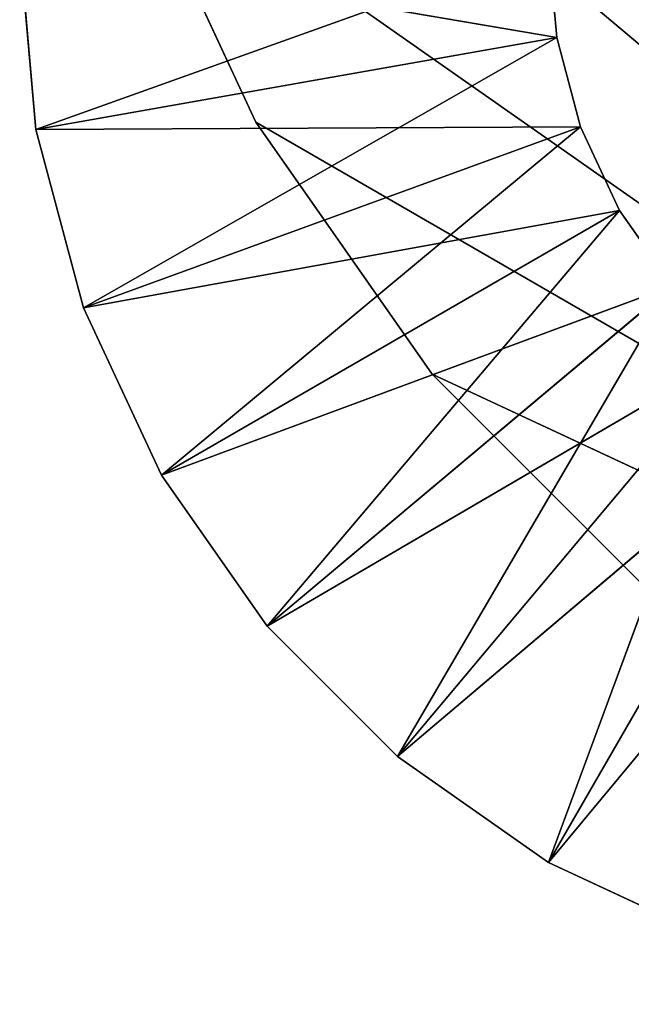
# Model space of a CAD drawing. Header units: centimetres. Extents: x 0.1 to 28.1, y 0.1 to 9.9.
# Tile 1 of 256: x 0.144 to 0.318, y 0.058 to 0.337. Entities that reach past the tile are written whole.
import ezdxf

# ---------------------------------------------------------------- set-up
doc = ezdxf.new("R2010")
doc.units = ezdxf.units.CM
doc.header["$LTSCALE"] = 2.54
doc.layers.get('0').update_dxf_attribs({"true_color": 0xff5454})

# ---------------------------------------------------------------- blocks, each defined once
blk = doc.blocks.new('P__ka na papier toaletowy COVUU.STL')
at = {"color": 0}
for p, q in [((0.15197, 0.47095, 34.05), (0.64437, 0.05778, 34.05)), ((0.15197, 0.47095, 34.05), (0.64437, 0.05778, 34.05)), ((0.15197, 0.47095, 34.25), (0.64437, 0.05778, 34.25)), ((0.15197, 0.47095, 34.25), (0.64437, 0.05778, 34.25)), ((0.21136, 0.30778, 34.05), (0.17453, 0.38677, 34.05)), ((0.17453, 0.38677, 34.05), (0.64437, 0.05778, 34.05)), ((0.17453, 0.38677, 34.05), (0.64437, 0.05778, 34.05)), ((0.17453, 0.38677, 34.25), (0.64437, 0.05778, 34.25)), ((0.17453, 0.38677, 34.25), (0.64437, 0.05778, 34.25)), ((0.17453, 0.38677, 34.25), (0.21136, 0.30778, 34.25)), ((0.17453, 0.38677, 34.25), (0.21136, 0.30778, 34.25)), ((0.17453, 0.38677, 34.25), (0.21136, 0.30778, 34.05)), ((0.17453, 0.38677, 34.25), (0.21136, 0.30778, 34.05)), ((0.21136, 0.30778, 34.05), (0.17453, 0.38677, 34.05)), ((0.14893, 0.30568, 26.95), (0.14437, 0.35778, 26.95)), ((0.14437, 0.35778, 29.45), (0.29665, 0.33173, 29.45)), ((0.14437, 0.35778, 29.45), (0.29665, 0.33173, 29.45)), ((0.14437, 0.35778, 29.45), (0.14893, 0.30568, 29.45)), ((0.14437, 0.35778, 29.45), (0.14893, 0.30568, 29.45)), ((0.14437, 0.35778, 29.45), (0.14893, 0.30568, 26.95)), ((0.14437, 0.35778, 29.45), (0.14893, 0.30568, 26.95)), ((0.14893, 0.30568, 26.95), (0.14437, 0.35778, 26.95)), ((0.14893, 0.30568, 26.95), (0.29437, 0.35778, 26.95)), ((0.14893, 0.30568, 26.95), (0.29437, 0.35778, 26.95)), ((0.29437, 0.35778, 26.95), (0.29665, 0.33173, 26.95)), ((0.29665, 0.33173, 29.45), (0.29437, 0.35778, 29.45)), ((0.29437, 0.35778, 29.45), (0.29665, 0.33173, 26.95)), ((0.29437, 0.35778, 26.95), (0.29665, 0.33173, 26.95)), ((0.29437, 0.35778, 29.45), (0.29665, 0.33173, 26.95)), ((0.29665, 0.33173, 29.45), (0.29437, 0.35778, 29.45)), ((0.14893, 0.30568, 26.95), (0.29665, 0.33173, 26.95)), ((0.14893, 0.30568, 26.95), (0.29665, 0.33173, 26.95)), ((0.14893, 0.30568, 29.45), (0.29665, 0.33173, 29.45)), ((0.14893, 0.30568, 29.45), (0.29665, 0.33173, 29.45)), ((0.16246, 0.25517, 26.95), (0.29665, 0.33173, 26.95)), ((0.16246, 0.25517, 26.95), (0.29665, 0.33173, 26.95)), ((0.29665, 0.33173, 26.95), (0.30342, 0.30647, 26.95)), ((0.30342, 0.30647, 29.45), (0.29665, 0.33173, 29.45)), ((0.29665, 0.33173, 29.45), (0.29665, 0.33173, 26.95)), ((0.29665, 0.33173, 29.45), (0.29665, 0.33173, 26.95)), ((0.29665, 0.33173, 29.45), (0.30342, 0.30647, 26.95)), ((0.29665, 0.33173, 26.95), (0.30342, 0.30647, 26.95)), ((0.29665, 0.33173, 29.45), (0.30342, 0.30647, 26.95)), ((0.30342, 0.30647, 29.45), (0.29665, 0.33173, 29.45)), ((0.26135, 0.23638, 34.05), (0.21136, 0.30778, 34.05)), ((0.21136, 0.30778, 34.05), (0.64437, 0.05778, 34.05)), ((0.21136, 0.30778, 34.05), (0.64437, 0.05778, 34.05)), ((0.21136, 0.30778, 34.25), (0.64437, 0.05778, 34.25)), ((0.21136, 0.30778, 34.25), (0.26135, 0.23638, 34.25)), ((0.21136, 0.30778, 34.25), (0.64437, 0.05778, 34.25)), ((0.21136, 0.30778, 34.25), (0.26135, 0.23638, 34.25)), ((0.21136, 0.30778, 34.25), (0.26135, 0.23638, 34.05)), ((0.21136, 0.30778, 34.25), (0.26135, 0.23638, 34.05)), ((0.21136, 0.30778, 34.25), (0.21136, 0.30778, 34.05)), ((0.26135, 0.23638, 34.05), (0.21136, 0.30778, 34.05)), ((0.21136, 0.30778, 34.25), (0.21136, 0.30778, 34.05)), ((0.14893, 0.30568, 29.45), (0.30342, 0.30647, 29.45)), ((0.14893, 0.30568, 29.45), (0.30342, 0.30647, 29.45)), ((0.16246, 0.25517, 26.95), (0.14893, 0.30568, 26.95)), ((0.14893, 0.30568, 29.45), (0.16246, 0.25517, 29.45)), ((0.14893, 0.30568, 29.45), (0.16246, 0.25517, 29.45)), ((0.14893, 0.30568, 29.45), (0.16246, 0.25517, 26.95)), ((0.14893, 0.30568, 29.45), (0.16246, 0.25517, 26.95)), ((0.14893, 0.30568, 29.45), (0.14893, 0.30568, 26.95)), ((0.16246, 0.25517, 26.95), (0.14893, 0.30568, 26.95)), ((0.14893, 0.30568, 29.45), (0.14893, 0.30568, 26.95)), ((0.16246, 0.25517, 26.95), (0.30342, 0.30647, 26.95)), ((0.16246, 0.25517, 26.95), (0.30342, 0.30647, 26.95)), ((0.16246, 0.25517, 29.45), (0.30342, 0.30647, 29.45)), ((0.16246, 0.25517, 29.45), (0.30342, 0.30647, 29.45)), ((0.18456, 0.20778, 26.95), (0.30342, 0.30647, 26.95)), ((0.18456, 0.20778, 26.95), (0.30342, 0.30647, 26.95)), ((0.30342, 0.30647, 26.95), (0.31447, 0.28278, 26.95)), ((0.31447, 0.28278, 29.45), (0.30342, 0.30647, 29.45)), ((0.30342, 0.30647, 29.45), (0.30342, 0.30647, 26.95)), ((0.30342, 0.30647, 29.45), (0.30342, 0.30647, 26.95)), ((0.30342, 0.30647, 29.45), (0.31447, 0.28278, 26.95)), ((0.30342, 0.30647, 26.95), (0.31447, 0.28278, 26.95)), ((0.30342, 0.30647, 29.45), (0.31447, 0.28278, 26.95)), ((0.31447, 0.28278, 29.45), (0.30342, 0.30647, 29.45)), ((0.16246, 0.25517, 29.45), (0.31447, 0.28278, 29.45)), ((0.16246, 0.25517, 29.45), (0.31447, 0.28278, 29.45)), ((0.18456, 0.20778, 26.95), (0.31447, 0.28278, 26.95)), ((0.18456, 0.20778, 26.95), (0.31447, 0.28278, 26.95)), ((0.18456, 0.20778, 29.45), (0.31447, 0.28278, 29.45)), ((0.18456, 0.20778, 29.45), (0.31447, 0.28278, 29.45)), ((0.21456, 0.16494, 26.95), (0.31447, 0.28278, 26.95)), ((0.21456, 0.16494, 26.95), (0.31447, 0.28278, 26.95)), ((0.31447, 0.28278, 26.95), (0.32946, 0.26136, 26.95)), ((0.32946, 0.26136, 29.45), (0.31447, 0.28278, 29.45)), ((0.31447, 0.28278, 29.45), (0.31447, 0.28278, 26.95)), ((0.31447, 0.28278, 29.45), (0.31447, 0.28278, 26.95)), ((0.31447, 0.28278, 29.45), (0.32946, 0.26136, 26.95)), ((0.31447, 0.28278, 26.95), (0.32946, 0.26136, 26.95)), ((0.31447, 0.28278, 29.45), (0.32946, 0.26136, 26.95)), ((0.32946, 0.26136, 29.45), (0.31447, 0.28278, 29.45)), ((0.18456, 0.20778, 29.45), (0.32946, 0.26136, 29.45)), ((0.18456, 0.20778, 29.45), (0.32946, 0.26136, 29.45)), ((0.21456, 0.16494, 26.95), (0.32946, 0.26136, 26.95)), ((0.21456, 0.16494, 26.95), (0.32946, 0.26136, 26.95)), ((0.21456, 0.16494, 29.45), (0.32946, 0.26136, 29.45)), ((0.21456, 0.16494, 29.45), (0.32946, 0.26136, 29.45)), ((0.25154, 0.12796, 26.95), (0.32946, 0.26136, 26.95)), ((0.25154, 0.12796, 26.95), (0.32946, 0.26136, 26.95)), ((0.18456, 0.20778, 26.95), (0.16246, 0.25517, 26.95)), ((0.16246, 0.25517, 29.45), (0.18456, 0.20778, 29.45)), ((0.16246, 0.25517, 29.45), (0.18456, 0.20778, 29.45)), ((0.16246, 0.25517, 29.45), (0.18456, 0.20778, 26.95)), ((0.16246, 0.25517, 29.45), (0.18456, 0.20778, 26.95)), ((0.16246, 0.25517, 29.45), (0.16246, 0.25517, 26.95)), ((0.18456, 0.20778, 26.95), (0.16246, 0.25517, 26.95)), ((0.16246, 0.25517, 29.45), (0.16246, 0.25517, 26.95)), ((0.21456, 0.16494, 29.45), (0.34795, 0.24287, 29.45)), ((0.21456, 0.16494, 29.45), (0.34795, 0.24287, 29.45)), ((0.25154, 0.12796, 26.95), (0.34795, 0.24287, 26.95)), ((0.25154, 0.12796, 26.95), (0.34795, 0.24287, 26.95)), ((0.25154, 0.12796, 29.45), (0.34795, 0.24287, 29.45)), ((0.25154, 0.12796, 29.45), (0.34795, 0.24287, 29.45)), ((0.29437, 0.09797, 26.95), (0.34795, 0.24287, 26.95)), ((0.29437, 0.09797, 26.95), (0.34795, 0.24287, 26.95)), ((0.64437, 0.05778, 34.05), (0.26135, 0.23638, 34.05)), ((0.64437, 0.05778, 34.05), (0.26135, 0.23638, 34.05)), ((0.32298, 0.17475, 34.05), (0.26135, 0.23638, 34.05)), ((0.26135, 0.23638, 34.25), (0.64437, 0.05778, 34.25)), ((0.26135, 0.23638, 34.25), (0.64437, 0.05778, 34.25)), ((0.26135, 0.23638, 34.25), (0.32298, 0.17475, 34.25)), ((0.26135, 0.23638, 34.25), (0.32298, 0.17475, 34.25)), ((0.26135, 0.23638, 34.25), (0.32298, 0.17475, 34.05)), ((0.26135, 0.23638, 34.25), (0.32298, 0.17475, 34.05)), ((0.26135, 0.23638, 34.25), (0.26135, 0.23638, 34.05)), ((0.32298, 0.17475, 34.05), (0.26135, 0.23638, 34.05)), ((0.26135, 0.23638, 34.25), (0.26135, 0.23638, 34.05)), ((0.25154, 0.12796, 29.45), (0.36937, 0.22787, 29.45)), ((0.25154, 0.12796, 29.45), (0.36937, 0.22787, 29.45)), ((0.29437, 0.09797, 26.95), (0.36937, 0.22787, 26.95)), ((0.29437, 0.09797, 26.95), (0.36937, 0.22787, 26.95)), ((0.29437, 0.09797, 29.45), (0.36937, 0.22787, 29.45)), ((0.29437, 0.09797, 29.45), (0.36937, 0.22787, 29.45)), ((0.29437, 0.09797, 29.45), (0.39307, 0.21682, 29.45)), ((0.29437, 0.09797, 29.45), (0.39307, 0.21682, 29.45)), ((0.21456, 0.16494, 26.95), (0.18456, 0.20778, 26.95)), ((0.18456, 0.20778, 29.45), (0.21456, 0.16494, 29.45)), ((0.18456, 0.20778, 29.45), (0.21456, 0.16494, 29.45)), ((0.18456, 0.20778, 29.45), (0.21456, 0.16494, 26.95)), ((0.18456, 0.20778, 29.45), (0.21456, 0.16494, 26.95)), ((0.18456, 0.20778, 29.45), (0.18456, 0.20778, 26.95)), ((0.21456, 0.16494, 26.95), (0.18456, 0.20778, 26.95)), ((0.18456, 0.20778, 29.45), (0.18456, 0.20778, 26.95)), ((0.25154, 0.12796, 26.95), (0.21456, 0.16494, 26.95)), ((0.21456, 0.16494, 29.45), (0.25154, 0.12796, 29.45)), ((0.21456, 0.16494, 29.45), (0.25154, 0.12796, 29.45)), ((0.21456, 0.16494, 29.45), (0.25154, 0.12796, 26.95)), ((0.21456, 0.16494, 29.45), (0.25154, 0.12796, 26.95)), ((0.21456, 0.16494, 29.45), (0.21456, 0.16494, 26.95)), ((0.25154, 0.12796, 26.95), (0.21456, 0.16494, 26.95)), ((0.21456, 0.16494, 29.45), (0.21456, 0.16494, 26.95)), ((0.29437, 0.09797, 26.95), (0.25154, 0.12796, 26.95)), ((0.25154, 0.12796, 29.45), (0.29437, 0.09797, 29.45)), ((0.25154, 0.12796, 29.45), (0.29437, 0.09797, 29.45)), ((0.25154, 0.12796, 29.45), (0.29437, 0.09797, 26.95)), ((0.25154, 0.12796, 29.45), (0.29437, 0.09797, 26.95)), ((0.25154, 0.12796, 29.45), (0.25154, 0.12796, 26.95)), ((0.29437, 0.09797, 26.95), (0.25154, 0.12796, 26.95)), ((0.25154, 0.12796, 29.45), (0.25154, 0.12796, 26.95)), ((0.34177, 0.07587, 26.95), (0.29437, 0.09797, 26.95)), ((0.29437, 0.09797, 29.45), (0.34177, 0.07587, 29.45)), ((0.29437, 0.09797, 29.45), (0.34177, 0.07587, 29.45)), ((0.29437, 0.09797, 29.45), (0.34177, 0.07587, 26.95)), ((0.29437, 0.09797, 29.45), (0.34177, 0.07587, 26.95)), ((0.29437, 0.09797, 29.45), (0.29437, 0.09797, 26.95)), ((0.34177, 0.07587, 26.95), (0.29437, 0.09797, 26.95)), ((0.29437, 0.09797, 29.45), (0.29437, 0.09797, 26.95))]:
    blk.add_line(p, q, dxfattribs=at)
mesh = blk.add_polyface(dxfattribs=at)
corners = [(0.64437, 0.05778, 34.05), (0.14437, 0.55778, 34.05), (0.64437, 9.85778, 34.05)]
mesh.append_faces([[corners[k] for k in face] for face in [(0, 1, 2)]], dxfattribs={"color": 0})
mesh = blk.add_polyface(dxfattribs=at)
corners = [(0.64437, 9.85778, 34.25), (0.14437, 9.35778, 34.25), (0.64437, 0.05778, 34.25)]
mesh.append_faces([[corners[k] for k in face] for face in [(0, 1, 2)]], dxfattribs={"color": 0})
mesh = blk.add_polyface(dxfattribs=at)
corners = [(0.64437, 0.05778, 34.25), (0.14437, 9.35778, 34.25), (0.14437, 0.55778, 34.25)]
mesh.append_faces([[corners[k] for k in face] for face in [(0, 1, 2)]], dxfattribs={"color": 0})
mesh = blk.add_polyface(dxfattribs=at)
corners = [(0.64437, 0.05778, 34.05), (0.15197, 0.47095, 34.05), (0.14437, 0.55778, 34.05)]
mesh.append_faces([[corners[k] for k in face] for face in [(0, 1, 2)]], dxfattribs={"color": 0})
mesh = blk.add_polyface(dxfattribs=at)
corners = [(0.64437, 0.05778, 34.25), (0.14437, 0.55778, 34.25), (0.15197, 0.47095, 34.25)]
mesh.append_faces([[corners[k] for k in face] for face in [(0, 1, 2)]], dxfattribs={"color": 0})
mesh = blk.add_polyface(dxfattribs=at)
corners = [(0.64437, 0.05778, 34.05), (0.17453, 0.38677, 34.05), (0.15197, 0.47095, 34.05)]
mesh.append_faces([[corners[k] for k in face] for face in [(0, 1, 2)]], dxfattribs={"color": 0})
mesh = blk.add_polyface(dxfattribs=at)
corners = [(0.64437, 0.05778, 34.25), (0.15197, 0.47095, 34.25), (0.17453, 0.38677, 34.25)]
mesh.append_faces([[corners[k] for k in face] for face in [(0, 1, 2)]], dxfattribs={"color": 0})
mesh = blk.add_polyface(dxfattribs=at)
corners = [(0.64437, 0.05778, 34.05), (0.21136, 0.30778, 34.05), (0.17453, 0.38677, 34.05)]
mesh.append_faces([[corners[k] for k in face] for face in [(0, 1, 2)]], dxfattribs={"color": 0})
mesh = blk.add_polyface(dxfattribs=at)
corners = [(0.64437, 0.05778, 34.25), (0.17453, 0.38677, 34.25), (0.21136, 0.30778, 34.25)]
mesh.append_faces([[corners[k] for k in face] for face in [(0, 1, 2)]], dxfattribs={"color": 0})
mesh = blk.add_polyface(dxfattribs=at)
corners = [(0.17453, 0.38677, 34.25), (0.21136, 0.30778, 34.05), (0.21136, 0.30778, 34.25)]
mesh.append_faces([[corners[k] for k in face] for face in [(0, 1, 2)]], dxfattribs={"color": 0})
mesh = blk.add_polyface(dxfattribs=at)
corners = [(0.17453, 0.38677, 34.05), (0.21136, 0.30778, 34.05), (0.17453, 0.38677, 34.25)]
mesh.append_faces([[corners[k] for k in face] for face in [(0, 1, 2)]], dxfattribs={"color": 0})
mesh = blk.add_polyface(dxfattribs=at)
corners = [(0.29437, 0.35778, 26.95), (0.14893, 0.30568, 26.95), (0.14437, 0.35778, 26.95)]
mesh.append_faces([[corners[k] for k in face] for face in [(0, 1, 2)]], dxfattribs={"color": 0})
mesh = blk.add_polyface(dxfattribs=at)
corners = [(0.29665, 0.33173, 29.45), (0.29437, 0.35778, 29.45), (0.14437, 0.35778, 29.45)]
mesh.append_faces([[corners[k] for k in face] for face in [(0, 1, 2)]], dxfattribs={"color": 0})
mesh = blk.add_polyface(dxfattribs=at)
corners = [(0.29665, 0.33173, 29.45), (0.14437, 0.35778, 29.45), (0.14893, 0.30568, 29.45)]
mesh.append_faces([[corners[k] for k in face] for face in [(0, 1, 2)]], dxfattribs={"color": 0})
mesh = blk.add_polyface(dxfattribs=at)
corners = [(0.14437, 0.35778, 29.45), (0.14893, 0.30568, 26.95), (0.14893, 0.30568, 29.45)]
mesh.append_faces([[corners[k] for k in face] for face in [(0, 1, 2)]], dxfattribs={"color": 0})
mesh = blk.add_polyface(dxfattribs=at)
corners = [(0.14437, 0.35778, 26.95), (0.14893, 0.30568, 26.95), (0.14437, 0.35778, 29.45)]
mesh.append_faces([[corners[k] for k in face] for face in [(0, 1, 2)]], dxfattribs={"color": 0})
mesh = blk.add_polyface(dxfattribs=at)
corners = [(0.29665, 0.33173, 26.95), (0.14893, 0.30568, 26.95), (0.29437, 0.35778, 26.95)]
mesh.append_faces([[corners[k] for k in face] for face in [(0, 1, 2)]], dxfattribs={"color": 0})
mesh = blk.add_polyface(dxfattribs=at)
corners = [(0.29437, 0.35778, 29.45), (0.29665, 0.33173, 26.95), (0.29437, 0.35778, 26.95)]
mesh.append_faces([[corners[k] for k in face] for face in [(0, 1, 2)]], dxfattribs={"color": 0})
mesh = blk.add_polyface(dxfattribs=at)
corners = [(0.29437, 0.35778, 29.45), (0.29665, 0.33173, 29.45), (0.29665, 0.33173, 26.95)]
mesh.append_faces([[corners[k] for k in face] for face in [(0, 1, 2)]], dxfattribs={"color": 0})
mesh = blk.add_polyface(dxfattribs=at)
corners = [(0.29665, 0.33173, 26.95), (0.16246, 0.25517, 26.95), (0.14893, 0.30568, 26.95)]
mesh.append_faces([[corners[k] for k in face] for face in [(0, 1, 2)]], dxfattribs={"color": 0})
mesh = blk.add_polyface(dxfattribs=at)
corners = [(0.30342, 0.30647, 29.45), (0.29665, 0.33173, 29.45), (0.14893, 0.30568, 29.45)]
mesh.append_faces([[corners[k] for k in face] for face in [(0, 1, 2)]], dxfattribs={"color": 0})
mesh = blk.add_polyface(dxfattribs=at)
corners = [(0.30342, 0.30647, 26.95), (0.16246, 0.25517, 26.95), (0.29665, 0.33173, 26.95)]
mesh.append_faces([[corners[k] for k in face] for face in [(0, 1, 2)]], dxfattribs={"color": 0})
mesh = blk.add_polyface(dxfattribs=at)
corners = [(0.29665, 0.33173, 29.45), (0.30342, 0.30647, 26.95), (0.29665, 0.33173, 26.95)]
mesh.append_faces([[corners[k] for k in face] for face in [(0, 1, 2)]], dxfattribs={"color": 0})
mesh = blk.add_polyface(dxfattribs=at)
corners = [(0.29665, 0.33173, 29.45), (0.30342, 0.30647, 29.45), (0.30342, 0.30647, 26.95)]
mesh.append_faces([[corners[k] for k in face] for face in [(0, 1, 2)]], dxfattribs={"color": 0})
mesh = blk.add_polyface(dxfattribs=at)
corners = [(0.64437, 0.05778, 34.05), (0.26135, 0.23638, 34.05), (0.21136, 0.30778, 34.05)]
mesh.append_faces([[corners[k] for k in face] for face in [(0, 1, 2)]], dxfattribs={"color": 0})
mesh = blk.add_polyface(dxfattribs=at)
corners = [(0.64437, 0.05778, 34.25), (0.21136, 0.30778, 34.25), (0.26135, 0.23638, 34.25)]
mesh.append_faces([[corners[k] for k in face] for face in [(0, 1, 2)]], dxfattribs={"color": 0})
mesh = blk.add_polyface(dxfattribs=at)
corners = [(0.21136, 0.30778, 34.25), (0.26135, 0.23638, 34.05), (0.26135, 0.23638, 34.25)]
mesh.append_faces([[corners[k] for k in face] for face in [(0, 1, 2)]], dxfattribs={"color": 0})
mesh = blk.add_polyface(dxfattribs=at)
corners = [(0.21136, 0.30778, 34.05), (0.26135, 0.23638, 34.05), (0.21136, 0.30778, 34.25)]
mesh.append_faces([[corners[k] for k in face] for face in [(0, 1, 2)]], dxfattribs={"color": 0})
mesh = blk.add_polyface(dxfattribs=at)
corners = [(0.30342, 0.30647, 29.45), (0.14893, 0.30568, 29.45), (0.16246, 0.25517, 29.45)]
mesh.append_faces([[corners[k] for k in face] for face in [(0, 1, 2)]], dxfattribs={"color": 0})
mesh = blk.add_polyface(dxfattribs=at)
corners = [(0.14893, 0.30568, 29.45), (0.16246, 0.25517, 26.95), (0.16246, 0.25517, 29.45)]
mesh.append_faces([[corners[k] for k in face] for face in [(0, 1, 2)]], dxfattribs={"color": 0})
mesh = blk.add_polyface(dxfattribs=at)
corners = [(0.14893, 0.30568, 26.95), (0.16246, 0.25517, 26.95), (0.14893, 0.30568, 29.45)]
mesh.append_faces([[corners[k] for k in face] for face in [(0, 1, 2)]], dxfattribs={"color": 0})
mesh = blk.add_polyface(dxfattribs=at)
corners = [(0.30342, 0.30647, 26.95), (0.18456, 0.20778, 26.95), (0.16246, 0.25517, 26.95)]
mesh.append_faces([[corners[k] for k in face] for face in [(0, 1, 2)]], dxfattribs={"color": 0})
mesh = blk.add_polyface(dxfattribs=at)
corners = [(0.31447, 0.28278, 29.45), (0.30342, 0.30647, 29.45), (0.16246, 0.25517, 29.45)]
mesh.append_faces([[corners[k] for k in face] for face in [(0, 1, 2)]], dxfattribs={"color": 0})
mesh = blk.add_polyface(dxfattribs=at)
corners = [(0.31447, 0.28278, 26.95), (0.18456, 0.20778, 26.95), (0.30342, 0.30647, 26.95)]
mesh.append_faces([[corners[k] for k in face] for face in [(0, 1, 2)]], dxfattribs={"color": 0})
mesh = blk.add_polyface(dxfattribs=at)
corners = [(0.30342, 0.30647, 29.45), (0.31447, 0.28278, 26.95), (0.30342, 0.30647, 26.95)]
mesh.append_faces([[corners[k] for k in face] for face in [(0, 1, 2)]], dxfattribs={"color": 0})
mesh = blk.add_polyface(dxfattribs=at)
corners = [(0.30342, 0.30647, 29.45), (0.31447, 0.28278, 29.45), (0.31447, 0.28278, 26.95)]
mesh.append_faces([[corners[k] for k in face] for face in [(0, 1, 2)]], dxfattribs={"color": 0})
mesh = blk.add_polyface(dxfattribs=at)
corners = [(0.31447, 0.28278, 29.45), (0.16246, 0.25517, 29.45), (0.18456, 0.20778, 29.45)]
mesh.append_faces([[corners[k] for k in face] for face in [(0, 1, 2)]], dxfattribs={"color": 0})
mesh = blk.add_polyface(dxfattribs=at)
corners = [(0.31447, 0.28278, 26.95), (0.21456, 0.16494, 26.95), (0.18456, 0.20778, 26.95)]
mesh.append_faces([[corners[k] for k in face] for face in [(0, 1, 2)]], dxfattribs={"color": 0})
mesh = blk.add_polyface(dxfattribs=at)
corners = [(0.32946, 0.26136, 29.45), (0.31447, 0.28278, 29.45), (0.18456, 0.20778, 29.45)]
mesh.append_faces([[corners[k] for k in face] for face in [(0, 1, 2)]], dxfattribs={"color": 0})
mesh = blk.add_polyface(dxfattribs=at)
corners = [(0.32946, 0.26136, 26.95), (0.21456, 0.16494, 26.95), (0.31447, 0.28278, 26.95)]
mesh.append_faces([[corners[k] for k in face] for face in [(0, 1, 2)]], dxfattribs={"color": 0})
mesh = blk.add_polyface(dxfattribs=at)
corners = [(0.31447, 0.28278, 29.45), (0.32946, 0.26136, 26.95), (0.31447, 0.28278, 26.95)]
mesh.append_faces([[corners[k] for k in face] for face in [(0, 1, 2)]], dxfattribs={"color": 0})
mesh = blk.add_polyface(dxfattribs=at)
corners = [(0.31447, 0.28278, 29.45), (0.32946, 0.26136, 29.45), (0.32946, 0.26136, 26.95)]
mesh.append_faces([[corners[k] for k in face] for face in [(0, 1, 2)]], dxfattribs={"color": 0})
mesh = blk.add_polyface(dxfattribs=at)
corners = [(0.32946, 0.26136, 29.45), (0.18456, 0.20778, 29.45), (0.21456, 0.16494, 29.45)]
mesh.append_faces([[corners[k] for k in face] for face in [(0, 1, 2)]], dxfattribs={"color": 0})
mesh = blk.add_polyface(dxfattribs=at)
corners = [(0.32946, 0.26136, 26.95), (0.25154, 0.12796, 26.95), (0.21456, 0.16494, 26.95)]
mesh.append_faces([[corners[k] for k in face] for face in [(0, 1, 2)]], dxfattribs={"color": 0})
mesh = blk.add_polyface(dxfattribs=at)
corners = [(0.34795, 0.24287, 29.45), (0.32946, 0.26136, 29.45), (0.21456, 0.16494, 29.45)]
mesh.append_faces([[corners[k] for k in face] for face in [(0, 1, 2)]], dxfattribs={"color": 0})
mesh = blk.add_polyface(dxfattribs=at)
corners = [(0.34795, 0.24287, 26.95), (0.25154, 0.12796, 26.95), (0.32946, 0.26136, 26.95)]
mesh.append_faces([[corners[k] for k in face] for face in [(0, 1, 2)]], dxfattribs={"color": 0})
mesh = blk.add_polyface(dxfattribs=at)
corners = [(0.16246, 0.25517, 29.45), (0.18456, 0.20778, 26.95), (0.18456, 0.20778, 29.45)]
mesh.append_faces([[corners[k] for k in face] for face in [(0, 1, 2)]], dxfattribs={"color": 0})
mesh = blk.add_polyface(dxfattribs=at)
corners = [(0.16246, 0.25517, 26.95), (0.18456, 0.20778, 26.95), (0.16246, 0.25517, 29.45)]
mesh.append_faces([[corners[k] for k in face] for face in [(0, 1, 2)]], dxfattribs={"color": 0})
mesh = blk.add_polyface(dxfattribs=at)
corners = [(0.34795, 0.24287, 29.45), (0.21456, 0.16494, 29.45), (0.25154, 0.12796, 29.45)]
mesh.append_faces([[corners[k] for k in face] for face in [(0, 1, 2)]], dxfattribs={"color": 0})
mesh = blk.add_polyface(dxfattribs=at)
corners = [(0.34795, 0.24287, 26.95), (0.29437, 0.09797, 26.95), (0.25154, 0.12796, 26.95)]
mesh.append_faces([[corners[k] for k in face] for face in [(0, 1, 2)]], dxfattribs={"color": 0})
mesh = blk.add_polyface(dxfattribs=at)
corners = [(0.36937, 0.22787, 29.45), (0.34795, 0.24287, 29.45), (0.25154, 0.12796, 29.45)]
mesh.append_faces([[corners[k] for k in face] for face in [(0, 1, 2)]], dxfattribs={"color": 0})
mesh = blk.add_polyface(dxfattribs=at)
corners = [(0.36937, 0.22787, 26.95), (0.29437, 0.09797, 26.95), (0.34795, 0.24287, 26.95)]
mesh.append_faces([[corners[k] for k in face] for face in [(0, 1, 2)]], dxfattribs={"color": 0})
mesh = blk.add_polyface(dxfattribs=at)
corners = [(0.64437, 0.05778, 34.05), (0.32298, 0.17475, 34.05), (0.26135, 0.23638, 34.05)]
mesh.append_faces([[corners[k] for k in face] for face in [(0, 1, 2)]], dxfattribs={"color": 0})
mesh = blk.add_polyface(dxfattribs=at)
corners = [(0.64437, 0.05778, 34.25), (0.26135, 0.23638, 34.25), (0.32298, 0.17475, 34.25)]
mesh.append_faces([[corners[k] for k in face] for face in [(0, 1, 2)]], dxfattribs={"color": 0})
mesh = blk.add_polyface(dxfattribs=at)
corners = [(0.26135, 0.23638, 34.25), (0.32298, 0.17475, 34.05), (0.32298, 0.17475, 34.25)]
mesh.append_faces([[corners[k] for k in face] for face in [(0, 1, 2)]], dxfattribs={"color": 0})
mesh = blk.add_polyface(dxfattribs=at)
corners = [(0.26135, 0.23638, 34.25), (0.26135, 0.23638, 34.05), (0.32298, 0.17475, 34.05)]
mesh.append_faces([[corners[k] for k in face] for face in [(0, 1, 2)]], dxfattribs={"color": 0})
mesh = blk.add_polyface(dxfattribs=at)
corners = [(0.36937, 0.22787, 29.45), (0.25154, 0.12796, 29.45), (0.29437, 0.09797, 29.45)]
mesh.append_faces([[corners[k] for k in face] for face in [(0, 1, 2)]], dxfattribs={"color": 0})
mesh = blk.add_polyface(dxfattribs=at)
corners = [(0.36937, 0.22787, 26.95), (0.34177, 0.07587, 26.95), (0.29437, 0.09797, 26.95)]
mesh.append_faces([[corners[k] for k in face] for face in [(0, 1, 2)]], dxfattribs={"color": 0})
mesh = blk.add_polyface(dxfattribs=at)
corners = [(0.39307, 0.21682, 29.45), (0.36937, 0.22787, 29.45), (0.29437, 0.09797, 29.45)]
mesh.append_faces([[corners[k] for k in face] for face in [(0, 1, 2)]], dxfattribs={"color": 0})
mesh = blk.add_polyface(dxfattribs=at)
corners = [(0.39307, 0.21682, 29.45), (0.29437, 0.09797, 29.45), (0.34177, 0.07587, 29.45)]
mesh.append_faces([[corners[k] for k in face] for face in [(0, 1, 2)]], dxfattribs={"color": 0})
mesh = blk.add_polyface(dxfattribs=at)
corners = [(0.18456, 0.20778, 29.45), (0.21456, 0.16494, 26.95), (0.21456, 0.16494, 29.45)]
mesh.append_faces([[corners[k] for k in face] for face in [(0, 1, 2)]], dxfattribs={"color": 0})
mesh = blk.add_polyface(dxfattribs=at)
corners = [(0.18456, 0.20778, 26.95), (0.21456, 0.16494, 26.95), (0.18456, 0.20778, 29.45)]
mesh.append_faces([[corners[k] for k in face] for face in [(0, 1, 2)]], dxfattribs={"color": 0})
mesh = blk.add_polyface(dxfattribs=at)
corners = [(0.21456, 0.16494, 29.45), (0.25154, 0.12796, 26.95), (0.25154, 0.12796, 29.45)]
mesh.append_faces([[corners[k] for k in face] for face in [(0, 1, 2)]], dxfattribs={"color": 0})
mesh = blk.add_polyface(dxfattribs=at)
corners = [(0.21456, 0.16494, 29.45), (0.21456, 0.16494, 26.95), (0.25154, 0.12796, 26.95)]
mesh.append_faces([[corners[k] for k in face] for face in [(0, 1, 2)]], dxfattribs={"color": 0})
mesh = blk.add_polyface(dxfattribs=at)
corners = [(0.25154, 0.12796, 29.45), (0.29437, 0.09797, 26.95), (0.29437, 0.09797, 29.45)]
mesh.append_faces([[corners[k] for k in face] for face in [(0, 1, 2)]], dxfattribs={"color": 0})
mesh = blk.add_polyface(dxfattribs=at)
corners = [(0.25154, 0.12796, 29.45), (0.25154, 0.12796, 26.95), (0.29437, 0.09797, 26.95)]
mesh.append_faces([[corners[k] for k in face] for face in [(0, 1, 2)]], dxfattribs={"color": 0})
mesh = blk.add_polyface(dxfattribs=at)
corners = [(0.29437, 0.09797, 29.45), (0.34177, 0.07587, 26.95), (0.34177, 0.07587, 29.45)]
mesh.append_faces([[corners[k] for k in face] for face in [(0, 1, 2)]], dxfattribs={"color": 0})
mesh = blk.add_polyface(dxfattribs=at)
corners = [(0.29437, 0.09797, 29.45), (0.29437, 0.09797, 26.95), (0.34177, 0.07587, 26.95)]
mesh.append_faces([[corners[k] for k in face] for face in [(0, 1, 2)]], dxfattribs={"color": 0})

msp = doc.modelspace()

# ---------------------------------------------------------------- block references
at = {"color": 0}
msp.add_blockref('P__ka na papier toaletowy COVUU.STL', (0, 0), dxfattribs=at)

doc.saveas('drawing.dxf')
